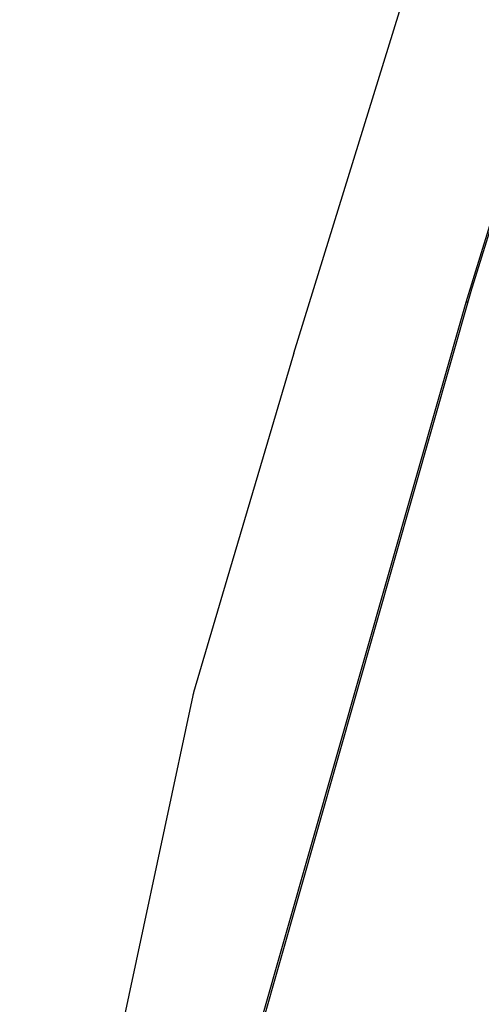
# Model space of a CAD drawing. Header units: millimetres. Extents: x 0 to 594, y 0 to 420.
# Tile 237 of 256: x 502.38 to 507.45, y 341.88 to 352.67. Entities that reach past the tile are written whole.
import ezdxf

# ---------------------------------------------------------------- set-up
doc = ezdxf.new("R2010")
doc.units = ezdxf.units.MM
doc.header["$LTSCALE"] = 32.67
doc.layers.get('0').update_dxf_attribs({"linetype": 'CONTINUOUS'})

msp = doc.modelspace()

# ---------------------------------------------------------------- linework, layer by layer
at = {"color": 7, "linetype": 'CONTINUOUS'}
for p, q in [((507.33072, 349.68521), (509.0681, 355.30737)), ((507.27735, 349.57727), (508.89096, 354.79891)), ((505.38936, 349.018), (506.95073, 354.07059)), ((503.21017, 335.31861), (507.27735, 349.57727)), ((503.25703, 335.41344), (507.32637, 349.67056)), ((507.29974, 349.57727), (507.27735, 349.57727)), ((505.38936, 349.018), (505.38614, 349.00735))]:
    msp.add_line(p, q, dxfattribs=at)
for points in [[(505.38614, 349.00735), (505.02262, 347.78013), (504.65407, 346.53482), (504.28788, 345.29645)], [(504.27941, 345.26323), (503.3461, 340.90053), (502.37979, 336.36947)], [(504.28789, 345.29645), (504.28591, 345.28958), (504.28038, 345.26766), (504.27941, 345.26323)]]:
    msp.add_lwpolyline(points, dxfattribs=at)
msp.add_open_spline([(507.32637, 349.67056), (507.32707, 349.67303), (507.3285, 349.67792), (507.32997, 349.68279), (507.33072, 349.68521)], degree=3, knots=[0, 0, 0, 0, 0.50285067, 1, 1, 1, 1], dxfattribs=at)
for points in [[(507.27738, 349.57722), (507.27665, 349.57475), (507.27593, 349.57228), (507.27523, 349.56981)], [(507.27959, 349.58451), (507.27884, 349.58208), (507.27811, 349.57965), (507.27738, 349.57722)]]:
    msp.add_open_spline(points, degree=3, dxfattribs=at)

doc.saveas('drawing.dxf')
